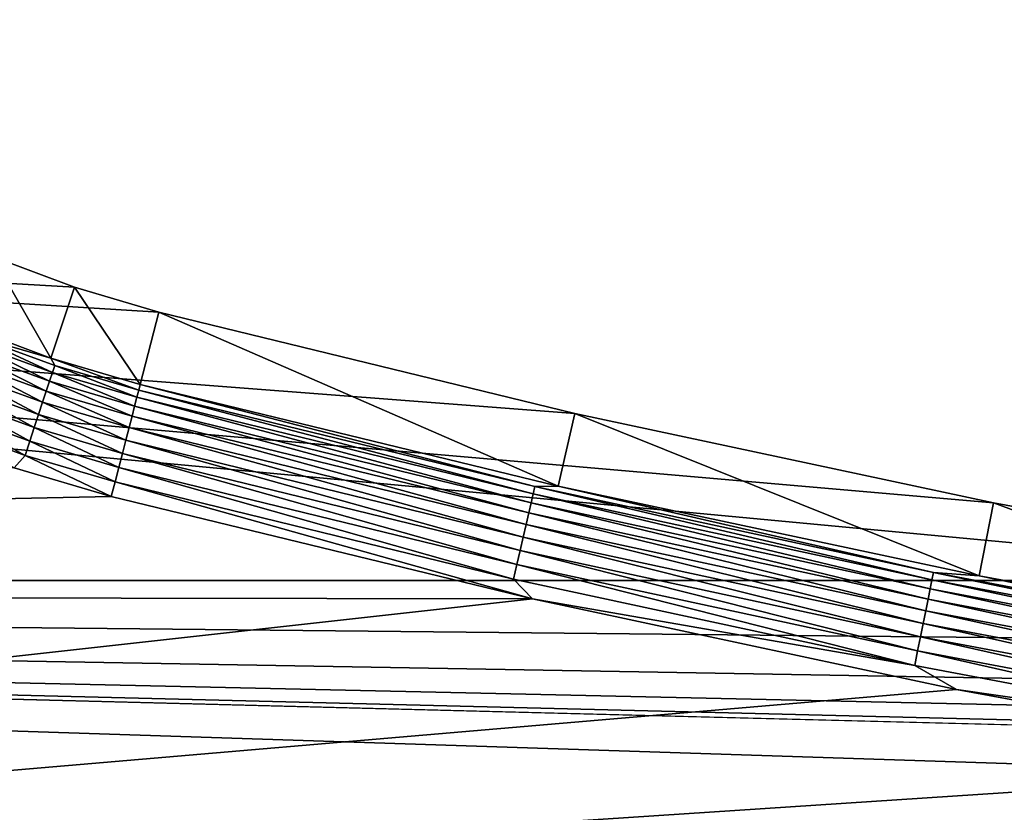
# Model space of a CAD drawing. Extents: x -320 to 320, y -695 to 695.
# Tile 105 of 169: x -145 to -109, y 198 to 227. Entities that reach past the tile are written whole.
import ezdxf

# ---------------------------------------------------------------- set-up
doc = ezdxf.new("R2010")
doc.units = 0
doc.header["$LTSCALE"] = 50.062222
for name, color, linetype in [('1', 7, 'CONTINUOUS'), ('2', 7, 'CONTINUOUS'), ('46', 7, 'CONTINUOUS'), ('47', 7, 'CONTINUOUS'), ('78', 7, 'CONTINUOUS'), ('79', 7, 'CONTINUOUS')]:
    doc.layers.add(name, color=color, linetype=linetype)

msp = doc.modelspace()

# ---------------------------------------------------------------- linework, layer by layer
at = {"layer": '1', "color": 7, "linetype": 'CONTINUOUS'}
for points in [[(-314.779, 206.397), (-313.596, 227.013), (-93.943, 206.399), (-314.779, 206.397)], [(-93.943, 206.399), (-313.596, 227.013), (-109.413, 209.253), (-93.943, 206.399)], [(-109.413, 209.253), (-313.596, 227.013), (-124.797, 212.54), (-109.413, 209.253)], [(-124.797, 212.54), (-313.596, 227.013), (-140.082, 216.258), (-124.797, 212.54)], [(-140.082, 216.258), (-313.596, 227.013), (-143.179, 217.173), (-140.082, 216.258)], [(-143.179, 217.173), (-313.596, 227.013), (-146.205, 218.301), (-143.179, 217.173)], [(-315.849, 185.775), (-314.779, 206.397), (315.849, 185.775), (-315.849, 185.775)], [(-78.399, 203.98), (-314.779, 206.397), (-93.943, 206.399), (-78.399, 203.98)], [(315.849, 185.775), (-314.779, 206.397), (-15.729, 198.691), (315.849, 185.775)], [(-15.729, 198.691), (-314.779, 206.397), (-31.446, 199.353), (-15.729, 198.691)], [(-31.446, 199.353), (-314.779, 206.397), (-47.139, 200.456), (-31.446, 199.353)], [(-47.139, 200.456), (-314.779, 206.397), (-62.794, 201.999), (-47.139, 200.456)], [(-62.794, 201.999), (-314.779, 206.397), (-78.399, 203.98), (-62.794, 201.999)]]:
    msp.add_3dface(points, dxfattribs=at)
at = {"layer": '2', "color": 7, "linetype": 'CONTINUOUS'}
for points in [[(-145.394, 210.535, 11), (-307.792, 206.015, 11), (-141.831, 209.482, 11), (-145.394, 210.535, 11)], [(-141.831, 209.482, 11), (-307.792, 206.015, 11), (-126.355, 205.719, 11), (-141.831, 209.482, 11)], [(-307.792, 206.015, 11), (-308.86, 185.431, 11), (-126.355, 205.719, 11), (-307.792, 206.015, 11)], [(-126.355, 205.719, 11), (-308.86, 185.431, 11), (-110.779, 202.39, 11), (-126.355, 205.719, 11)], [(-110.779, 202.39, 11), (-308.86, 185.431, 11), (-95.116, 199.501, 11), (-110.779, 202.39, 11)], [(-95.116, 199.501, 11), (-308.86, 185.431, 11), (-79.378, 197.052, 11), (-95.116, 199.501, 11)]]:
    msp.add_3dface(points, dxfattribs=at)
at = {"layer": '46', "color": 7, "linetype": 'CONTINUOUS'}
for points in [[(-144.047, 214.571, 7.965), (-146.205, 218.301), (-147.252, 215.766, 7.965), (-144.047, 214.571, 7.965)], [(-143.179, 217.173), (-146.205, 218.301), (-144.047, 214.571, 7.965), (-143.179, 217.173)], [(-140.768, 213.602, 7.965), (-143.179, 217.173), (-144.047, 214.571, 7.965), (-140.768, 213.602, 7.965)], [(-140.082, 216.258), (-143.179, 217.173), (-140.768, 213.602, 7.965), (-140.082, 216.258)]]:
    msp.add_3dface(points, dxfattribs=at)
at = {"layer": '47', "color": 7, "linetype": 'CONTINUOUS'}
for points in [[(-140.082, 216.258), (-140.768, 213.602, 7.965), (-125.408, 209.867, 7.965), (-140.082, 216.258)], [(-124.797, 212.54), (-140.082, 216.258), (-125.408, 209.867, 7.965), (-124.797, 212.54)], [(-109.949, 206.563, 7.965), (-124.797, 212.54), (-125.408, 209.867, 7.965), (-109.949, 206.563, 7.965)], [(-109.413, 209.253), (-124.797, 212.54), (-109.949, 206.563, 7.965), (-109.413, 209.253)], [(-94.403, 203.695, 7.965), (-109.413, 209.253), (-109.949, 206.563, 7.965), (-94.403, 203.695, 7.965)], [(-93.943, 206.399), (-109.413, 209.253), (-94.403, 203.695, 7.965), (-93.943, 206.399)]]:
    msp.add_3dface(points, dxfattribs=at)
at = {"layer": '78', "color": 7, "linetype": 'CONTINUOUS'}
for points in [[(-144.047, 214.571, 7.965), (-147.252, 215.766, 7.965), (-146.935, 215.408, 8.476), (-144.047, 214.571, 7.965)], [(-147.038, 215.152, 8.961), (-143.997, 214.041, 8.961), (-146.935, 215.408, 8.476), (-147.038, 215.152, 8.961)], [(-144.047, 214.571, 7.965), (-146.935, 215.408, 8.476), (-143.91, 214.303, 8.476), (-144.047, 214.571, 7.965)], [(-146.935, 215.408, 8.476), (-143.997, 214.041, 8.961), (-143.91, 214.303, 8.476), (-146.935, 215.408, 8.476)], [(-147.162, 214.843, 9.408), (-144.101, 213.725, 9.408), (-147.038, 215.152, 8.961), (-147.162, 214.843, 9.408)], [(-147.038, 215.152, 8.961), (-144.101, 213.725, 9.408), (-143.997, 214.041, 8.961), (-147.038, 215.152, 8.961)], [(-147.307, 214.485, 9.811), (-144.221, 213.358, 9.811), (-147.162, 214.843, 9.408), (-147.307, 214.485, 9.811)], [(-147.162, 214.843, 9.408), (-144.221, 213.358, 9.811), (-144.101, 213.725, 9.408), (-147.162, 214.843, 9.408)], [(-140.768, 213.602, 7.965), (-144.047, 214.571, 7.965), (-140.821, 213.397, 8.476), (-140.768, 213.602, 7.965)], [(-144.047, 214.571, 7.965), (-143.91, 214.303, 8.476), (-140.821, 213.397, 8.476), (-144.047, 214.571, 7.965)], [(-147.468, 214.083, 10.162), (-144.357, 212.946, 10.162), (-147.307, 214.485, 9.811), (-147.468, 214.083, 10.162)], [(-147.307, 214.485, 9.811), (-144.357, 212.946, 10.162), (-144.221, 213.358, 9.811), (-147.307, 214.485, 9.811)], [(-143.997, 214.041, 8.961), (-140.89, 213.13, 8.961), (-143.91, 214.303, 8.476), (-143.997, 214.041, 8.961)], [(-143.91, 214.303, 8.476), (-140.89, 213.13, 8.961), (-140.821, 213.397, 8.476), (-143.91, 214.303, 8.476)], [(-147.645, 213.644, 10.458), (-144.504, 212.497, 10.458), (-147.468, 214.083, 10.162), (-147.645, 213.644, 10.458)], [(-147.468, 214.083, 10.162), (-144.504, 212.497, 10.458), (-144.357, 212.946, 10.162), (-147.468, 214.083, 10.162)], [(-144.101, 213.725, 9.408), (-140.973, 212.808, 9.408), (-143.997, 214.041, 8.961), (-144.101, 213.725, 9.408)], [(-143.997, 214.041, 8.961), (-140.973, 212.808, 9.408), (-140.89, 213.13, 8.961), (-143.997, 214.041, 8.961)], [(-147.834, 213.175, 10.692), (-144.663, 212.016, 10.692), (-147.645, 213.644, 10.458), (-147.834, 213.175, 10.692)], [(-147.645, 213.644, 10.458), (-144.663, 212.016, 10.692), (-144.504, 212.497, 10.458), (-147.645, 213.644, 10.458)], [(-144.221, 213.358, 9.811), (-141.069, 212.434, 9.811), (-144.101, 213.725, 9.408), (-144.221, 213.358, 9.811)], [(-144.101, 213.725, 9.408), (-141.069, 212.434, 9.811), (-140.973, 212.808, 9.408), (-144.101, 213.725, 9.408)], [(-148.033, 212.682, 10.862), (-144.829, 211.512, 10.862), (-147.834, 213.175, 10.692), (-148.033, 212.682, 10.862)], [(-147.834, 213.175, 10.692), (-144.829, 211.512, 10.862), (-144.663, 212.016, 10.692), (-147.834, 213.175, 10.692)], [(-144.357, 212.946, 10.162), (-141.178, 212.014, 10.162), (-144.221, 213.358, 9.811), (-144.357, 212.946, 10.162)], [(-144.221, 213.358, 9.811), (-141.178, 212.014, 10.162), (-141.069, 212.434, 9.811), (-144.221, 213.358, 9.811)], [(-144.504, 212.497, 10.458), (-141.296, 211.556, 10.458), (-144.357, 212.946, 10.162), (-144.504, 212.497, 10.458)], [(-144.357, 212.946, 10.162), (-141.296, 211.556, 10.458), (-141.178, 212.014, 10.162), (-144.357, 212.946, 10.162)], [(-148.237, 212.174, 10.965), (-145, 210.991, 10.965), (-148.033, 212.682, 10.862), (-148.237, 212.174, 10.965)], [(-148.033, 212.682, 10.862), (-145, 210.991, 10.965), (-144.829, 211.512, 10.862), (-148.033, 212.682, 10.862)], [(-144.663, 212.016, 10.692), (-141.422, 211.066, 10.692), (-144.504, 212.497, 10.458), (-144.663, 212.016, 10.692)], [(-144.504, 212.497, 10.458), (-141.422, 211.066, 10.692), (-141.296, 211.556, 10.458), (-144.504, 212.497, 10.458)], [(-148.237, 212.174, 10.965), (-145.394, 210.535, 11), (-145, 210.991, 10.965), (-148.237, 212.174, 10.965)], [(-144.829, 211.512, 10.862), (-141.555, 210.552, 10.862), (-144.663, 212.016, 10.692), (-144.829, 211.512, 10.862)], [(-144.663, 212.016, 10.692), (-141.555, 210.552, 10.862), (-141.422, 211.066, 10.692), (-144.663, 212.016, 10.692)], [(-145, 210.991, 10.965), (-141.692, 210.021, 10.965), (-144.829, 211.512, 10.862), (-145, 210.991, 10.965)], [(-144.829, 211.512, 10.862), (-141.692, 210.021, 10.965), (-141.555, 210.552, 10.862), (-144.829, 211.512, 10.862)], [(-145.394, 210.535, 11), (-141.831, 209.482, 11), (-145, 210.991, 10.965), (-145.394, 210.535, 11)], [(-145, 210.991, 10.965), (-141.831, 209.482, 11), (-141.692, 210.021, 10.965), (-145, 210.991, 10.965)]]:
    msp.add_3dface(points, dxfattribs=at)
at = {"layer": '79', "color": 7, "linetype": 'CONTINUOUS'}
for points in [[(-140.768, 213.602, 7.965), (-140.821, 213.397, 8.476), (-126.266, 209.846, 8.476), (-140.768, 213.602, 7.965)], [(-125.408, 209.867, 7.965), (-140.768, 213.602, 7.965), (-126.266, 209.846, 8.476), (-125.408, 209.867, 7.965)], [(-140.89, 213.13, 8.961), (-140.973, 212.808, 9.408), (-126.402, 209.253, 9.408), (-140.89, 213.13, 8.961)], [(-140.821, 213.397, 8.476), (-140.89, 213.13, 8.961), (-126.328, 209.578, 8.961), (-140.821, 213.397, 8.476)], [(-140.89, 213.13, 8.961), (-126.402, 209.253, 9.408), (-126.328, 209.578, 8.961), (-140.89, 213.13, 8.961)], [(-140.821, 213.397, 8.476), (-126.328, 209.578, 8.961), (-126.266, 209.846, 8.476), (-140.821, 213.397, 8.476)], [(-140.973, 212.808, 9.408), (-141.069, 212.434, 9.811), (-126.489, 208.876, 9.811), (-140.973, 212.808, 9.408)], [(-140.973, 212.808, 9.408), (-126.489, 208.876, 9.811), (-126.402, 209.253, 9.408), (-140.973, 212.808, 9.408)], [(-141.069, 212.434, 9.811), (-141.178, 212.014, 10.162), (-126.586, 208.454, 10.162), (-141.069, 212.434, 9.811)], [(-141.069, 212.434, 9.811), (-126.586, 208.454, 10.162), (-126.489, 208.876, 9.811), (-141.069, 212.434, 9.811)], [(-141.178, 212.014, 10.162), (-141.296, 211.556, 10.458), (-126.692, 207.993, 10.458), (-141.178, 212.014, 10.162)], [(-141.178, 212.014, 10.162), (-126.692, 207.993, 10.458), (-126.586, 208.454, 10.162), (-141.178, 212.014, 10.162)], [(-141.296, 211.556, 10.458), (-141.422, 211.066, 10.692), (-126.805, 207.5, 10.692), (-141.296, 211.556, 10.458)], [(-141.296, 211.556, 10.458), (-126.805, 207.5, 10.692), (-126.692, 207.993, 10.458), (-141.296, 211.556, 10.458)], [(-141.422, 211.066, 10.692), (-141.555, 210.552, 10.862), (-126.925, 206.982, 10.862), (-141.422, 211.066, 10.692)], [(-141.422, 211.066, 10.692), (-126.925, 206.982, 10.862), (-126.805, 207.5, 10.692), (-141.422, 211.066, 10.692)], [(-141.555, 210.552, 10.862), (-141.692, 210.021, 10.965), (-127.047, 206.448, 10.965), (-141.555, 210.552, 10.862)], [(-141.555, 210.552, 10.862), (-127.047, 206.448, 10.965), (-126.925, 206.982, 10.862), (-141.555, 210.552, 10.862)], [(-141.831, 209.482, 11), (-126.355, 205.719, 11), (-141.692, 210.021, 10.965), (-141.831, 209.482, 11)], [(-141.692, 210.021, 10.965), (-126.355, 205.719, 11), (-127.047, 206.448, 10.965), (-141.692, 210.021, 10.965)], [(-126.328, 209.578, 8.961), (-111.677, 206.413, 8.961), (-126.266, 209.846, 8.476), (-126.328, 209.578, 8.961)], [(-125.408, 209.867, 7.965), (-126.266, 209.846, 8.476), (-111.622, 206.683, 8.476), (-125.408, 209.867, 7.965)], [(-126.266, 209.846, 8.476), (-111.677, 206.413, 8.961), (-111.622, 206.683, 8.476), (-126.266, 209.846, 8.476)], [(-109.949, 206.563, 7.965), (-125.408, 209.867, 7.965), (-111.622, 206.683, 8.476), (-109.949, 206.563, 7.965)], [(-126.402, 209.253, 9.408), (-111.743, 206.086, 9.408), (-126.328, 209.578, 8.961), (-126.402, 209.253, 9.408)], [(-126.328, 209.578, 8.961), (-111.743, 206.086, 9.408), (-111.677, 206.413, 8.961), (-126.328, 209.578, 8.961)], [(-126.489, 208.876, 9.811), (-111.819, 205.708, 9.811), (-126.402, 209.253, 9.408), (-126.489, 208.876, 9.811)], [(-126.402, 209.253, 9.408), (-111.819, 205.708, 9.811), (-111.743, 206.086, 9.408), (-126.402, 209.253, 9.408)], [(-126.586, 208.454, 10.162), (-111.905, 205.283, 10.162), (-126.489, 208.876, 9.811), (-126.586, 208.454, 10.162)], [(-126.489, 208.876, 9.811), (-111.905, 205.283, 10.162), (-111.819, 205.708, 9.811), (-126.489, 208.876, 9.811)], [(-126.692, 207.993, 10.458), (-111.999, 204.819, 10.458), (-126.586, 208.454, 10.162), (-126.692, 207.993, 10.458)], [(-126.586, 208.454, 10.162), (-111.999, 204.819, 10.458), (-111.905, 205.283, 10.162), (-126.586, 208.454, 10.162)], [(-126.805, 207.5, 10.692), (-112.099, 204.323, 10.692), (-126.692, 207.993, 10.458), (-126.805, 207.5, 10.692)], [(-126.692, 207.993, 10.458), (-112.099, 204.323, 10.692), (-111.999, 204.819, 10.458), (-126.692, 207.993, 10.458)], [(-126.925, 206.982, 10.862), (-112.204, 203.803, 10.862), (-126.805, 207.5, 10.692), (-126.925, 206.982, 10.862)], [(-126.805, 207.5, 10.692), (-112.204, 203.803, 10.862), (-112.099, 204.323, 10.692), (-126.805, 207.5, 10.692)], [(-127.047, 206.448, 10.965), (-112.313, 203.265, 10.965), (-126.925, 206.982, 10.862), (-127.047, 206.448, 10.965)], [(-126.925, 206.982, 10.862), (-112.313, 203.265, 10.965), (-112.204, 203.803, 10.862), (-126.925, 206.982, 10.862)], [(-111.677, 206.413, 8.961), (-96.947, 203.639, 8.961), (-111.622, 206.683, 8.476), (-111.677, 206.413, 8.961)], [(-109.949, 206.563, 7.965), (-111.622, 206.683, 8.476), (-96.899, 203.911, 8.476), (-109.949, 206.563, 7.965)], [(-111.622, 206.683, 8.476), (-96.947, 203.639, 8.961), (-96.899, 203.911, 8.476), (-111.622, 206.683, 8.476)], [(-127.047, 206.448, 10.965), (-126.355, 205.719, 11), (-112.313, 203.265, 10.965), (-127.047, 206.448, 10.965)], [(-111.743, 206.086, 9.408), (-97.004, 203.311, 9.408), (-111.677, 206.413, 8.961), (-111.743, 206.086, 9.408)], [(-111.677, 206.413, 8.961), (-97.004, 203.311, 9.408), (-96.947, 203.639, 8.961), (-111.677, 206.413, 8.961)], [(-94.403, 203.695, 7.965), (-109.949, 206.563, 7.965), (-96.899, 203.911, 8.476), (-94.403, 203.695, 7.965)], [(-111.819, 205.708, 9.811), (-97.07, 202.93, 9.811), (-111.743, 206.086, 9.408), (-111.819, 205.708, 9.811)], [(-111.743, 206.086, 9.408), (-97.07, 202.93, 9.811), (-97.004, 203.311, 9.408), (-111.743, 206.086, 9.408)], [(-126.355, 205.719, 11), (-110.779, 202.39, 11), (-112.313, 203.265, 10.965), (-126.355, 205.719, 11)], [(-111.905, 205.283, 10.162), (-97.145, 202.504, 10.162), (-111.819, 205.708, 9.811), (-111.905, 205.283, 10.162)], [(-111.819, 205.708, 9.811), (-97.145, 202.504, 10.162), (-97.07, 202.93, 9.811), (-111.819, 205.708, 9.811)], [(-111.999, 204.819, 10.458), (-97.226, 202.038, 10.458), (-111.905, 205.283, 10.162), (-111.999, 204.819, 10.458)], [(-111.905, 205.283, 10.162), (-97.226, 202.038, 10.458), (-97.145, 202.504, 10.162), (-111.905, 205.283, 10.162)], [(-112.099, 204.323, 10.692), (-97.313, 201.539, 10.692), (-111.999, 204.819, 10.458), (-112.099, 204.323, 10.692)], [(-111.999, 204.819, 10.458), (-97.313, 201.539, 10.692), (-97.226, 202.038, 10.458), (-111.999, 204.819, 10.458)], [(-112.204, 203.803, 10.862), (-97.405, 201.016, 10.862), (-112.099, 204.323, 10.692), (-112.204, 203.803, 10.862)], [(-112.099, 204.323, 10.692), (-97.405, 201.016, 10.862), (-97.313, 201.539, 10.692), (-112.099, 204.323, 10.692)], [(-112.313, 203.265, 10.965), (-97.499, 200.476, 10.965), (-112.204, 203.803, 10.862), (-112.313, 203.265, 10.965)], [(-112.204, 203.803, 10.862), (-97.499, 200.476, 10.965), (-97.405, 201.016, 10.862), (-112.204, 203.803, 10.862)], [(-112.313, 203.265, 10.965), (-110.779, 202.39, 11), (-97.499, 200.476, 10.965), (-112.313, 203.265, 10.965)], [(-110.779, 202.39, 11), (-95.116, 199.501, 11), (-97.499, 200.476, 10.965), (-110.779, 202.39, 11)]]:
    msp.add_3dface(points, dxfattribs=at)

doc.saveas('drawing.dxf')
